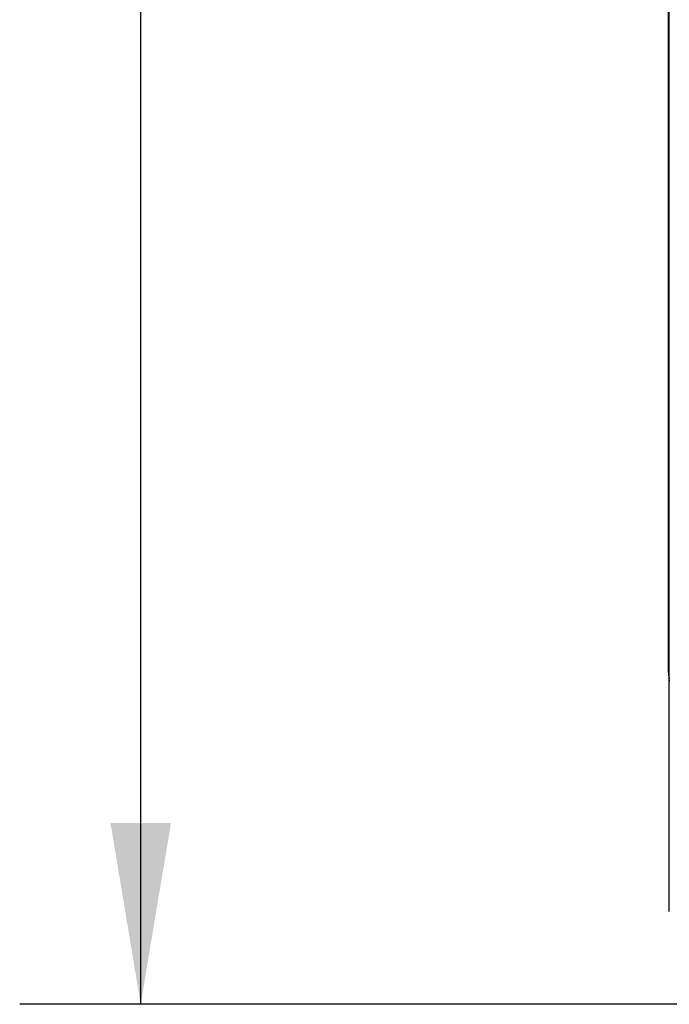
# Model space of a CAD drawing. Header units: inches. Extents: x 0 to 117, y 0 to 83.
# Tile 8 of 86: x 12.52 to 15.88, y 30.17 to 35.26. Entities that reach past the tile are written whole.
import ezdxf

# ---------------------------------------------------------------- set-up
doc = ezdxf.new("R2010")
doc.units = ezdxf.units.IN
doc.header["$LTSCALE"] = 6.431102
doc.header["$MEASUREMENT"] = 0
doc.layers.get('0').update_dxf_attribs({"linetype": 'CONTINUOUS'})
doc.styles.get("Standard").update_dxf_attribs({"font": 'txt', "width": 0.8})
doc.dimstyles.new('DIMSTYLE_4', dxfattribs={"dimtxt": 0.78125, "dimasz": 0.9375, "dimexe": 0.18, "dimexo": 0.0625, "dimgap": 0.09, "dimtad": 1, "dimdec": 0, "dimzin": 4, "dimdsep": 46, "dimtxsty": 'STANDARD', "dimblk": '_FILLED', "dimblk1": '_FILLED', "dimblk2": '_FILLED', "dimcen": 0.09, "dimadec": 0, "dimazin": 0, "dimtfac": 1, "dimtdec": 0, "dimtofl": 0, "dimtmove": 0, "dimatfit": 3, "dimldrblk": '_FILLED', "dimfxl": 1, "dimtolj": 1, "dimtzin": 4, "dimarcsym": 0})

# ---------------------------------------------------------------- blocks, each defined once
blk = doc.blocks.new('_FILLED')
at = {"color": 0, "linetype": 'BYBLOCK'}
blk.add_solid([(0, 0), (-1, 0.1667), (-1, -0.1667)], dxfattribs=at)
blk = doc.blocks.new('*D6')
at = {"color": 7, "linetype": 'CONTINUOUS'}
for p, q in [((15.8378, 57.1553), (12.5211, 57.1553)), ((13.1461, 57.1553), (13.1461, 43.6647)), ((13.1461, 30.1741), (13.1461, 43.6647)), ((17.1616, 30.1741), (12.5211, 30.1741))]:
    blk.add_line(p, q, dxfattribs=at)
at = {"color": 7, "linetype": 'CONTINUOUS', "xscale": 0.9375, "yscale": 0.9375, "zscale": 0.9375}
for p, rotation in [((13.1461, 57.1553), 90), ((13.1461, 30.1741), 270)]:
    blk.add_blockref('_FILLED', p, dxfattribs=dict(at, rotation=rotation))

msp = doc.modelspace()

# ---------------------------------------------------------------- linework, layer by layer
at = {"color": 7, "linetype": 'CONTINUOUS'}
for p, q in [((15.8698, 54.9816), (15.8698, 31.9144)), ((15.8719, 31.9144), (15.8719, 54.9816)), ((15.8759, 30.6542), (15.8759, 40.2855)), ((15.8698, 31.9144), (15.8759, 31.9144))]:
    msp.add_line(p, q, dxfattribs=at)
for centre, radius, start, end in [((16.2641, 31.9145), 0.3943, 180.009, 190.1309), ((16.2658, 31.9144), 0.3939, 180.0034, 188.2214)]:
    msp.add_arc(centre, radius, start, end, dxfattribs=at)

# ---------------------------------------------------------------- dimensions: what is measured, and where the dimension line sits
dim = msp.add_linear_dim(base=(13.1461, 30.1741), p1=(15.8378, 57.1553), p2=(17.1616, 30.1741), angle=270, dimstyle='DIMSTYLE_4', dxfattribs=at)
dim.commit()
dim.dimension.update_dxf_attribs({"geometry": '*D6', "text_midpoint": (12.9508, 42.7272), "dimtype": 160})

doc.saveas('drawing.dxf')
